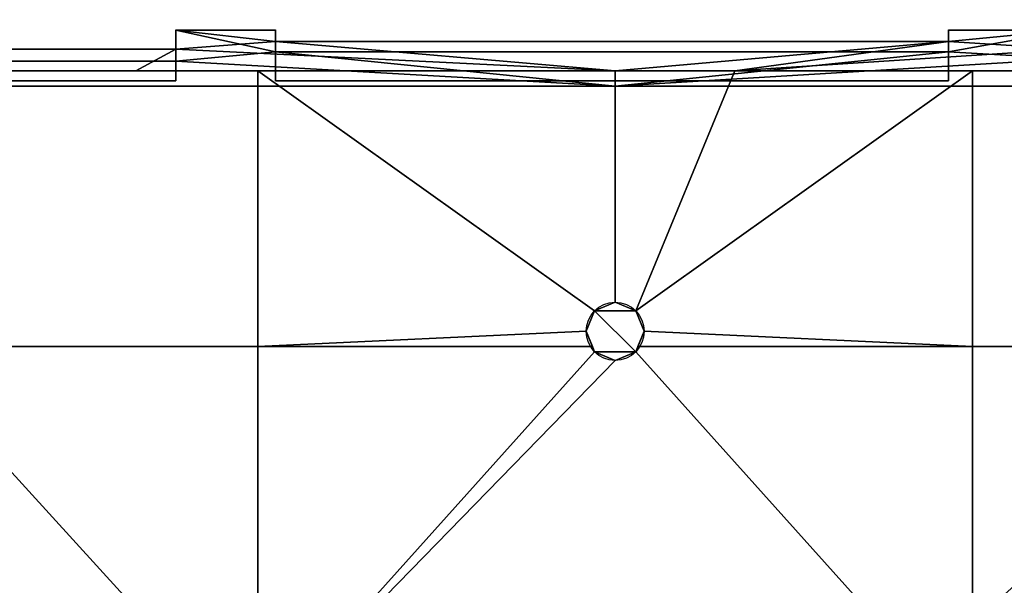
# Model space of a CAD drawing. Extents: x -271 to 271, y -255 to 247.
# Tile 11 of 21: x -133 to 87, y 120 to 247. Entities that reach past the tile are written whole.
import ezdxf

# ---------------------------------------------------------------- set-up
doc = ezdxf.new("R2010")
doc.units = 0
doc.header["$MEASUREMENT"] = 0
doc.layers.add('1', color=7, linetype='Continuous')

# ---------------------------------------------------------------- blocks, each defined once
blk = doc.blocks.new('UG_SURFACE_003')
at = {"layer": '1', "color": 253, "linetype": 'Continuous'}
blk.add_3dface([(74.624382, 233.309686, 0.537079), (-76.039135, 233.309686, 0.537079), (-76.039135, 239.795804, 0.537079), (74.624382, 239.795804, 0.537079)], dxfattribs=at)
blk = doc.blocks.new('UG_SURFACE_022')
at = {"layer": '1', "color": 253, "linetype": 'Continuous'}
for points in [[(74.624382, 244.679585, -44.742867), (74.624382, 242.120251, -90.213463), (74.624382, 233.309686, -90.213463)], [(74.624382, 233.309686, -90.213463), (74.624382, 233.309686, 0.537079), (74.624382, 239.795804, 0.537079), (74.624382, 244.679585, -44.742867)]]:
    blk.add_3dface(points, dxfattribs=at)
blk = doc.blocks.new('UG_SURFACE_036')
at = {"layer": '1', "color": 253, "linetype": 'Continuous'}
blk.add_3dface([(-76.039135, 233.309686, -90.213463), (74.624382, 233.309686, -90.213463), (74.624382, 242.120251, -90.213463), (-76.039135, 242.120251, -90.213463)], dxfattribs=at)
blk = doc.blocks.new('UG_SURFACE_051')
at = {"layer": '1', "color": 253, "linetype": 'Continuous'}
for points in [[(-76.039135, 244.679585, -44.742867), (-76.039135, 239.795804, 0.537079), (-76.039135, 233.309686, 0.537079), (-76.039135, 233.309686, -90.213463)], [(-76.039135, 233.309686, -90.213463), (-76.039135, 242.120251, -90.213463), (-76.039135, 244.679585, -44.742867)]]:
    blk.add_3dface(points, dxfattribs=at)
blk = doc.blocks.new('UG_SURFACE_058')
at = {"layer": '1', "color": 253, "linetype": 'Continuous'}
for points in [[(-39.999999, 0, 30.999999), (-28.28427, 28.28427, 30.999999), (-213.937938, 232.157499, 30.999999), (-213.937938, -230.826914, 30.999999)], [(213.937938, 232.157499, 30.999999), (-213.937938, 232.157499, 30.999999), (-28.28427, 28.28427, 30.999999), (0, 39.999999, 30.999999)], [(0, 39.999999, 30.999999), (28.284272, 28.28427, 30.999999), (213.937938, 232.157499, 30.999999)], [(28.284272, 28.28427, 30.999999), (39.999999, 0, 30.999999), (213.937938, -230.826914, 30.999999), (213.937938, 232.157499, 30.999999)]]:
    blk.add_3dface(points, dxfattribs=at)
blk = doc.blocks.new('UG_SURFACE_075')
at = {"layer": '1', "color": 253, "linetype": 'Continuous'}
for points in [[(-4.596194, 181.834251, -118.000001), (0, 183.738053, -118.000001), (4.596194, 181.834251, -118.000001)], [(-4.596194, 172.641858, -118.000001), (-6.5, 177.238047, -118.000001), (-4.596194, 181.834251, -118.000001), (4.596194, 172.641858, -118.000001)], [(4.596194, 181.834251, -118.000001), (6.5, 177.238047, -118.000001), (4.596194, 172.641858, -118.000001), (-4.596194, 181.834251, -118.000001)], [(4.596194, 172.641858, -118.000001), (0, 170.738056, -118.000001), (-4.596194, 172.641858, -118.000001)]]:
    blk.add_3dface(points, dxfattribs=at)
blk = doc.blocks.new('UG_SURFACE_139')
at = {"layer": '1', "color": 253, "linetype": 'Continuous'}
blk.add_3dface([(-176.187783, 233.309686, 10.228883), (-98.359659, 233.309686, 10.228883), (-98.359659, 233.309686, -101.08003), (-176.187783, 233.309686, -101.08003)], dxfattribs=at)
blk = doc.blocks.new('UG_SURFACE_142')
at = {"layer": '1', "color": 253, "linetype": 'Continuous'}
for points in [[(-155.249998, 235.538274, -123.000003), (-79.999998, 235.538274, -123.000003), (-79.999998, 173.869029, -123.000003), (-155.249998, 173.869029, -123.000003)], [(-79.999998, 235.538274, -123.000003), (0, 235.538274, -123.000003), (0, 183.738053, -123.000003), (-4.596194, 181.834251, -123.000003)], [(-79.999998, 173.869029, -123.000003), (-79.999998, 235.538274, -123.000003), (-4.596194, 181.834251, -123.000003), (-6.5, 177.238047, -123.000003)], [(4.596194, 181.834251, -123.000003), (0, 183.738053, -123.000003), (0, 235.538274, -123.000003), (26.834352, 235.538274, -123.000003)], [(26.834352, 235.538274, -123.000003), (79.999998, 235.538274, -123.000003), (4.596194, 181.834251, -123.000003)], [(79.999998, 235.538274, -123.000003), (79.999998, 173.869029, -123.000003), (6.5, 177.238047, -123.000003), (4.596194, 181.834251, -123.000003)], [(79.999998, 235.538274, -123.000003), (155.249998, 235.538274, -123.000003), (155.249998, 173.869029, -123.000003), (79.999998, 173.869029, -123.000003)], [(-6.5, 177.238047, -123.000003), (-5.104504, 173.869029, -123.000003), (-79.999998, 173.869029, -123.000003)], [(79.999998, 173.869029, -123.000003), (5.104504, 173.869029, -123.000003), (6.5, 177.238047, -123.000003)], [(-155.249998, 173.869029, -123.000003), (-79.999998, 173.869029, -123.000003), (-79.999998, 88.619024, -123.000003), (-155.249998, 88.619024, -123.000003)], [(-79.999998, 88.619024, -123.000003), (-79.999998, 173.869029, -123.000003), (-5.104504, 173.869029, -123.000003), (-4.596194, 172.641858, -123.000003)], [(-79.999998, 88.619024, -123.000003), (-4.596194, 172.641858, -123.000003), (0, 170.738056, -123.000003)], [(79.999998, 88.619024, -123.000003), (-79.999998, 88.619024, -123.000003), (0, 170.738056, -123.000003), (4.596194, 172.641858, -123.000003)], [(4.596194, 172.641858, -123.000003), (5.104504, 173.869029, -123.000003), (79.999998, 173.869029, -123.000003), (79.999998, 88.619024, -123.000003)], [(79.999998, 173.869029, -123.000003), (155.249998, 173.869029, -123.000003), (155.249998, 88.619024, -123.000003), (79.999998, 88.619024, -123.000003)]]:
    blk.add_3dface(points, dxfattribs=at)
blk = doc.blocks.new('UG_SURFACE_156')
at = {"layer": '1', "color": 253, "linetype": 'Continuous'}
for points in [[(-76.039135, 244.679585, -44.742867), (-76.039135, 244.622499, -45.7571), (-98.359659, 244.69313, -45.292784)], [(-76.039135, 244.622499, -45.7571), (-98.359659, 244.657248, -45.758087), (-98.359659, 244.69313, -45.292784)], [(-76.039135, 239.795804, 0.537079), (-76.039135, 244.679585, -44.742867), (-98.359659, 244.69313, -45.292784)], [(-98.359659, 244.69313, -45.292784), (-98.359659, 237.759918, 10.228883), (-76.039135, 239.795804, 0.537079)], [(-76.039135, 242.120251, -90.213463), (-98.359659, 240.391001, -101.08003), (-98.359659, 244.657248, -45.758087)], [(-98.359659, 244.657248, -45.758087), (-76.039135, 244.622499, -45.7571), (-76.039135, 242.120251, -90.213463)], [(74.624382, 242.120251, -90.213463), (74.624382, 244.622499, -45.7571), (101.643957, 244.718984, -46.496425)], [(74.624382, 244.622499, -45.7571), (101.643957, 244.633049, -45.770049), (101.643957, 244.718984, -46.496425)], [(101.643957, 244.718984, -46.496425), (101.643957, 240.391001, -101.08003), (74.624382, 242.120251, -90.213463)], [(101.643957, 244.633049, -45.770049), (74.624382, 244.622499, -45.7571), (74.624382, 244.679585, -44.742867)], [(101.643957, 244.633049, -45.770049), (74.624382, 244.679585, -44.742867), (74.624382, 239.795804, 0.537079)], [(74.624382, 239.795804, 0.537079), (101.643957, 238.28657, 7.879355), (101.643957, 244.633049, -45.770049)], [(-107.337408, 235.538274, -123.000003), (-214.674816, 235.538274, -123.000003), (-176.187783, 240.391001, -101.08003), (-98.359659, 240.391001, -101.08003)], [(-98.359659, 240.391001, -101.08003), (0, 235.538274, -123.000003), (-107.337408, 235.538274, -123.000003)], [(0, 235.538274, -123.000003), (-98.359659, 240.391001, -101.08003), (-76.039135, 242.120251, -90.213463)], [(-76.039135, 242.120251, -90.213463), (74.624382, 242.120251, -90.213463), (0, 235.538274, -123.000003)], [(26.834352, 235.538274, -123.000003), (0, 235.538274, -123.000003), (74.624382, 242.120251, -90.213463)], [(74.624382, 242.120251, -90.213463), (101.643957, 240.391001, -101.08003), (26.834352, 235.538274, -123.000003)], [(101.643957, 240.391001, -101.08003), (177.41625, 240.391001, -101.08003), (214.674816, 235.538274, -123.000003), (26.834352, 235.538274, -123.000003)], [(-76.039135, 239.795804, 0.537079), (-98.359659, 237.759918, 10.228883), (0, 232.157499, 30.999999)], [(0, 232.157499, 30.999999), (74.624382, 239.795804, 0.537079), (-76.039135, 239.795804, 0.537079)], [(0, 232.157499, 30.999999), (101.643957, 238.28657, 7.879355), (74.624382, 239.795804, 0.537079)], [(177.41625, 238.28657, 7.879355), (101.643957, 238.28657, 7.879355), (0, 232.157499, 30.999999), (213.937938, 232.157499, 30.999999)], [(-98.359659, 237.759918, 10.228883), (-176.187783, 237.759918, 10.228883), (-213.937938, 232.157499, 30.999999), (0, 232.157499, 30.999999)]]:
    blk.add_3dface(points, dxfattribs=at)
blk = doc.blocks.new('UG_SURFACE_184')
at = {"layer": '1', "color": 253, "linetype": 'Continuous'}
blk.add_3dface([(-176.187783, 233.309686, -101.08003), (-98.359659, 233.309686, -101.08003), (-98.359659, 240.391001, -101.08003), (-176.187783, 240.391001, -101.08003)], dxfattribs=at)
blk = doc.blocks.new('UG_SURFACE_200')
at = {"layer": '1', "color": 253, "linetype": 'Continuous'}
for points in [[(-4.596194, 181.834251, -123.000003), (0, 183.738053, -123.000003), (0, 183.738053, -118.000001), (-4.596194, 181.834251, -118.000001)], [(4.596194, 181.834251, -118.000001), (0, 183.738053, -118.000001), (0, 183.738053, -123.000003), (4.596194, 181.834251, -123.000003)], [(-4.596194, 181.834251, -118.000001), (-6.5, 177.238047, -118.000001), (-6.5, 177.238047, -123.000003), (-4.596194, 181.834251, -123.000003)], [(4.596194, 181.834251, -123.000003), (6.5, 177.238047, -123.000003), (6.5, 177.238047, -118.000001), (4.596194, 181.834251, -118.000001)], [(-4.596194, 172.641858, -123.000003), (-6.5, 177.238047, -123.000003), (-6.5, 177.238047, -118.000001), (-4.596194, 172.641858, -118.000001)], [(4.596194, 172.641858, -118.000001), (6.5, 177.238047, -118.000001), (6.5, 177.238047, -123.000003), (4.596194, 172.641858, -123.000003)], [(-4.596194, 172.641858, -118.000001), (0, 170.738056, -118.000001), (0, 170.738056, -123.000003), (-4.596194, 172.641858, -123.000003)], [(4.596194, 172.641858, -123.000003), (0, 170.738056, -123.000003), (0, 170.738056, -118.000001), (4.596194, 172.641858, -118.000001)]]:
    blk.add_3dface(points, dxfattribs=at)
blk = doc.blocks.new('UG_SURFACE_209')
at = {"layer": '1', "color": 253, "linetype": 'Continuous'}
for points in [[(-98.359659, 244.69313, -45.292784), (-98.359659, 240.391001, -101.08003), (-98.359659, 233.309686, -101.08003)], [(-98.359659, 233.309686, -101.08003), (-98.359659, 233.309686, 10.228883), (-98.359659, 237.759918, 10.228883), (-98.359659, 244.69313, -45.292784)]]:
    blk.add_3dface(points, dxfattribs=at)
blk = doc.blocks.new('UG_SURFACE_214')
at = {"layer": '1', "color": 253, "linetype": 'Continuous'}
blk.add_3dface([(-98.359659, 233.309686, 10.228883), (-176.187783, 233.309686, 10.228883), (-176.187783, 237.759918, 10.228883), (-98.359659, 237.759918, 10.228883)], dxfattribs=at)
blk = doc.blocks.new('UG_SURFACE_224')
at = {"layer": '1', "color": 253, "linetype": 'Continuous'}
blk.add_3dface([(-76.039135, 233.309686, 0.537079), (74.624382, 233.309686, 0.537079), (74.624382, 233.309686, -90.213463), (-76.039135, 233.309686, -90.213463)], dxfattribs=at)

msp = doc.modelspace()

# ---------------------------------------------------------------- linework, layer by layer
at = {"layer": '1', "color": 43, "linetype": 'Continuous'}
for p, q in [((-176.19, 240.39, -101.08), (-98.36, 240.39, -101.08)), ((-98.36, 233.31, -101.08), (-98.36, 240.39, -101.08)), ((-76.04, 242.12, -90.21), (74.62, 242.12, -90.21)), ((-76.04, 233.31, -90.21), (-76.04, 242.12, -90.21)), ((74.62, 233.31, -90.21), (74.62, 242.12, -90.21)), ((74.62, 239.8, 0.54), (-76.04, 239.8, 0.54)), ((-76.04, 233.31, 0.54), (-76.04, 239.8, 0.54)), ((74.62, 233.31, 0.54), (74.62, 239.8, 0.54)), ((-98.36, 237.76, 10.23), (-176.19, 237.76, 10.23)), ((-98.36, 233.31, 10.23), (-98.36, 237.76, 10.23)), ((-214.67, 235.54, -123), (0, 235.54, -123)), ((213.94, 232.16, 31), (-213.94, 232.16, 31)), ((-98.36, 233.31, 10.23), (-176.19, 233.31, 10.23)), ((-176.19, 233.31, -101.08), (-98.36, 233.31, -101.08)), ((-98.36, 233.31, -101.08), (-98.36, 233.31, 10.23)), ((-76.04, 233.31, 0.54), (-76.04, 233.31, -90.21)), ((74.62, 233.31, 0.54), (-76.04, 233.31, 0.54)), ((-76.04, 233.31, -90.21), (74.62, 233.31, -90.21)), ((74.62, 233.31, -90.21), (74.62, 233.31, 0.54))]:
    msp.add_line(p, q, dxfattribs=at)
for centre in [(0, 177.24, -123), (0, 177.24, -118)]:
    msp.add_circle(centre, 6.5, dxfattribs=at)
at = {"layer": '1', "color": 43, "linetype": 'Continuous', "extrusion": (1, 0, 0)}
for centre, start, end in [((-33.8, -51.88, -98.36), -10.1736, 12.8817), ((-33.8, -51.88, 74.62), -7.9103, 10.8447)]:
    msp.add_arc(centre, 278.57, start, end, dxfattribs=at)
at = {"layer": '1', "color": 43, "linetype": 'Continuous', "extrusion": (-1, 0, 0)}
msp.add_arc((33.8, -51.88, 76.04), 278.57, 169.1553, 187.9103, dxfattribs=at)
at = {"layer": '1', "color": 43, "linetype": 'Continuous'}
msp.add_open_spline([(0, 235.54, -123), (8.94, 235.54, -123), (17.89, 235.54, -123), (26.83, 235.54, -123), (89.45, 235.54, -123), (152.06, 235.54, -123), (214.67, 235.54, -123)], degree=3, knots=[0, 0, 0, 0, 0.125, 0.125, 0.125, 1, 1, 1, 1], dxfattribs=at)

# ---------------------------------------------------------------- block references
for name in ['UG_SURFACE_156', 'UG_SURFACE_209', 'UG_SURFACE_051', 'UG_SURFACE_022', 'UG_SURFACE_184', 'UG_SURFACE_036', 'UG_SURFACE_003', 'UG_SURFACE_214', 'UG_SURFACE_142', 'UG_SURFACE_058', 'UG_SURFACE_139', 'UG_SURFACE_224', 'UG_SURFACE_075', 'UG_SURFACE_200']:
    msp.add_blockref(name, (0, 0))

doc.saveas('drawing.dxf')
